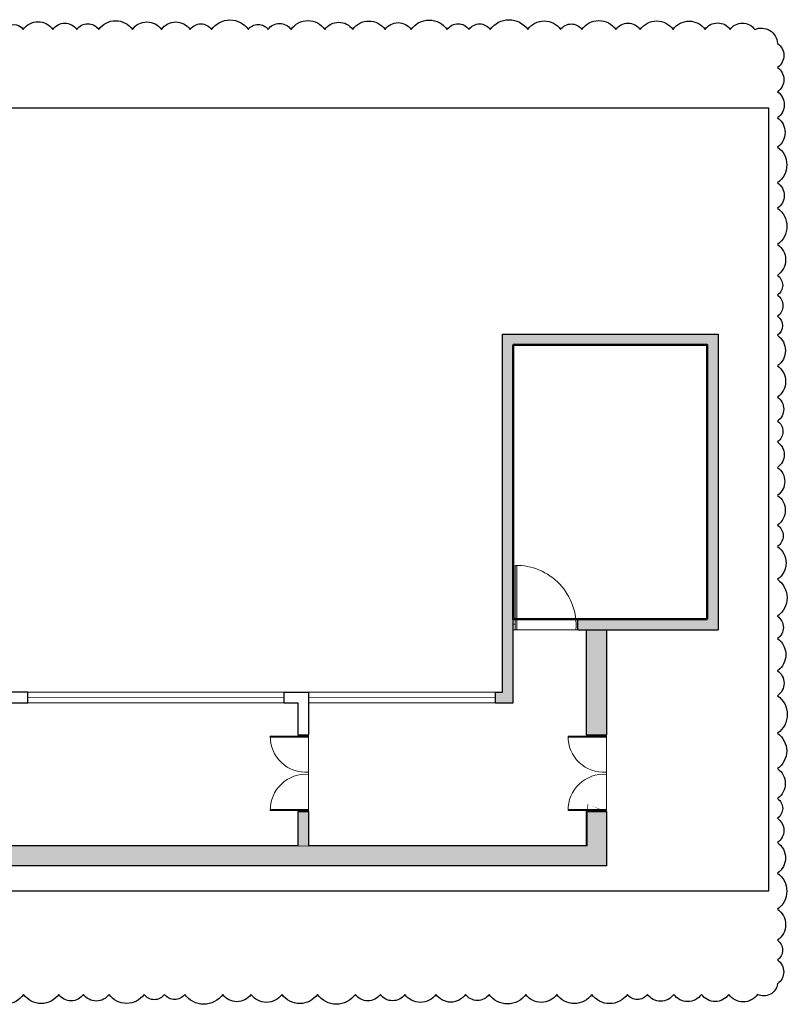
# Model space of a CAD drawing. Header units: millimetres. Extents: x 2985995 to 3127507, y -509231 to -458405.
# Tile 92 of 97: x 3065815 to 3076538, y -475370 to -461615. Entities that reach past the tile are written whole.
import ezdxf

# ---------------------------------------------------------------- set-up
doc = ezdxf.new("R2010")
doc.units = ezdxf.units.MM
doc.header["$LTSCALE"] = 1000
doc.header["$MEASUREMENT"] = 0
doc.layers.get('0').update_dxf_attribs({"linetype": 'CONTINUOUS'})
for name, color, linetype, lineweight in [('A-Door', 14, 'CONTINUOUS', 15), ('A-Glazing', 151, 'CONTINUOUS', 5), ('A-Wall Elevation', 7, 'CONTINUOUS', 15), ('A-Wall Hatch', 252, 'CONTINUOUS', 5), ('Equip Top Counter', 32, 'CONTINUOUS', 50), ('WALL', 1, 'CONTINUOUS', 5)]:
    doc.layers.add(name, color=color, linetype=linetype, lineweight=lineweight)
doc.layers.add('A-Wall Full', color=201, linetype='CONTINUOUS')
doc.layers.add('Equipment', color=5, linetype='CONTINUOUS')

# ---------------------------------------------------------------- blocks, each defined once
blk = doc.blocks.new('DOOR-900')
for p, q in [((25, 0), (25, 899.9999999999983)), ((50.59999999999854, 0), (50.59999718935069, 899.5205261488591)), ((25, 76.80000000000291), (0, 76.80000000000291)), ((-1.4210854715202e-14, 0), (900.0000000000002, 8.991918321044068e-12)), ((25, 0), (25, 76.80000000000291))]:
    blk.add_line(p, q)
blk.add_arc((38.38698032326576, 61.25437030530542), 838.8524557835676, 355.8124419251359, 90.91440399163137)

msp = doc.modelspace()

# ---------------------------------------------------------------- hatches: boundary and pattern name
at = {"layer": 'A-Wall Hatch'}
h = msp.add_hatch(color=256, dxfattribs=at)
h.dxf.hatch_style = 1
h.paths.add_polyline_path([(3072709.74129374, -466158.1220948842), (3075419.741293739, -466158.1220948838), (3075419.74129374, -469988.1220948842), (3073609.741293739, -469988.1220948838), (3073609.741293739, -470138.1220948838), (3075569.74129374, -470138.1220948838), (3075569.741293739, -466008.1220948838), (3072559.741293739, -466008.1220948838), (3072559.74129374, -471008.1220948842), (3072459.74129374, -471008.1220948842), (3072459.74129374, -471158.1220948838), (3072709.74129374, -471158.1220948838)])
h = msp.add_hatch(color=256, dxfattribs=at)
h.dxf.hatch_style = 1
h.paths.add_polyline_path([(3074009.74129374, -470138.1220948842), (3073729.74129374, -470138.1220948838), (3073729.741293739, -471608.1220948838), (3074009.74129374, -471608.1220948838)])
h = msp.add_hatch(color=256, dxfattribs=at)
h.dxf.hatch_style = 1
h.paths.add_polyline_path([(3047261.256975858, -473158.1220948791), (3047261.256975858, -472908.1220948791), (3047111.256975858, -472908.1220948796), (3047111.256975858, -473158.1220948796), (3047769.74129374, -473158.1220948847), (3046666.597440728, -473158.1220948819), (3046666.597440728, -473438.1220948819), (3074009.74129374, -473438.1220948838), (3074009.74129374, -472678.1220948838), (3073729.74129374, -472678.1220948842), (3073729.74129374, -473158.1220948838), (3069849.74129374, -473158.1220948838), (3069849.74129374, -472678.1220948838), (3069699.74129374, -472678.1220948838), (3069699.74129374, -473158.1220948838), (3061509.74129374, -473158.1220948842), (3061509.74129374, -472678.1220948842), (3061359.74129374, -472678.1220948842), (3061359.74129374, -473158.1220948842)])

# ---------------------------------------------------------------- linework, layer by layer
at = {"layer": 'A-Glazing', "const_width": 10, "elevation": 8.366090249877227e-09}
for points in [[(3065929.74129374, -471083.1220948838), (3069509.74129374, -471083.1220948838)], [(3069849.74129374, -471083.1220948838), (3072459.74129374, -471083.1220948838)]]:
    msp.add_lwpolyline(points, dxfattribs=at)
at = {"layer": 'A-Wall Elevation', "elevation": 8.366090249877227e-09}
for points in [[(3065929.74129374, -471008.1220948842), (3069509.74129374, -471008.1220948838)], [(3069849.74129374, -471008.1220948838), (3072459.74129374, -471008.1220948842)], [(3065929.74129374, -471158.1220948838), (3069509.74129374, -471158.1220948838)], [(3069849.74129374, -471158.1220948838), (3072459.74129374, -471158.1220948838)]]:
    msp.add_lwpolyline(points, dxfattribs=at)
at = {"layer": 'A-Wall Full'}
for p, q in [((3072559.74129374, -471008.1220948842, 8.366090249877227e-09), (3072559.741293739, -466008.1220948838, 8.366090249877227e-09)), ((3072559.741293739, -466008.1220948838, 8.366090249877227e-09), (3075569.741293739, -466008.1220948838, 8.366090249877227e-09)), ((3075569.741293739, -466008.1220948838, 8.366090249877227e-09), (3075569.74129374, -470138.1220948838, 8.366090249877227e-09)), ((3072709.74129374, -471158.1220948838, 8.366090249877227e-09), (3072709.74129374, -466158.1220948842, 8.366090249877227e-09)), ((3072709.74129374, -466158.1220948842, 8.366090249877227e-09), (3075419.741293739, -466158.1220948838, 8.366090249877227e-09)), ((3075419.741293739, -466158.1220948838, 8.366090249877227e-09), (3075419.74129374, -469988.1220948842, 8.366090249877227e-09)), ((3073609.741293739, -470138.1220948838, 8.366090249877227e-09), (3073609.741293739, -469988.1220948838, 8.366090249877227e-09)), ((3073609.741293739, -469988.1220948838, 8.366090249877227e-09), (3075419.74129374, -469988.1220948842, 8.366090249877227e-09)), ((3073609.741293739, -470138.1220948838, 8.366090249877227e-09), (3073729.74129374, -470138.1220948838, 8.366090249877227e-09)), ((3073609.741293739, -470138.1220948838, 8.366090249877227e-09), (3075569.74129374, -470138.1220948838, 8.366090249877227e-09)), ((3073729.74129374, -470138.1220948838, 8.366090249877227e-09), (3073729.741293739, -471608.1220948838, 8.366090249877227e-09)), ((3074009.74129374, -470138.1220948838, 8.366090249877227e-09), (3074009.74129374, -471608.1220948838, 8.366090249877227e-09)), ((3065929.74129374, -471008.1220948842, 8.366090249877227e-09), (3065699.74129374, -471008.1220948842, 8.366090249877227e-09)), ((3065929.74129374, -471158.1220948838, 8.366090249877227e-09), (3065929.74129374, -471008.1220948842, 8.366090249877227e-09)), ((3069509.74129374, -471008.1220948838, 8.366090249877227e-09), (3069849.74129374, -471008.1220948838, 8.366090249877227e-09)), ((3069509.74129374, -471158.1220948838, 8.366090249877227e-09), (3069509.74129374, -471008.1220948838, 8.366090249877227e-09)), ((3069849.74129374, -471008.1220948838, 8.366090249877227e-09), (3069849.74129374, -471608.1220948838, 8.366090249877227e-09)), ((3072459.74129374, -471158.1220948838, 8.366090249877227e-09), (3072459.74129374, -471008.1220948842, 8.366090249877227e-09)), ((3072459.74129374, -471008.1220948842, 8.366090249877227e-09), (3072559.74129374, -471008.1220948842, 8.366090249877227e-09)), ((3065699.74129374, -471158.1220948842, 8.366090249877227e-09), (3065929.74129374, -471158.1220948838, 8.366090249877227e-09)), ((3069509.74129374, -471158.1220948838, 8.366090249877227e-09), (3069699.74129374, -471158.1220948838, 8.366090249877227e-09)), ((3069699.74129374, -471158.1220948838, 8.366090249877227e-09), (3069699.74129374, -471608.1220948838, 8.366090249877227e-09)), ((3072459.74129374, -471158.1220948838, 8.366090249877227e-09), (3072709.74129374, -471158.1220948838, 8.366090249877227e-09)), ((3069699.74129374, -471608.1220948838, 8.366090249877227e-09), (3069849.74129374, -471608.1220948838, 8.366090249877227e-09)), ((3073729.741293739, -471608.1220948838, 8.366090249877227e-09), (3074009.74129374, -471608.1220948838, 8.366090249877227e-09)), ((3069699.74129374, -472678.1220948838, 8.366090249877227e-09), (3069699.74129374, -473158.1220948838, 8.366090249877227e-09)), ((3069699.74129374, -472678.1220948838, 8.366090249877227e-09), (3069849.74129374, -472678.1220948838, 8.366090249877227e-09)), ((3069849.74129374, -472678.1220948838, 8.366090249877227e-09), (3069849.74129374, -473158.1220948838, 8.366090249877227e-09)), ((3073729.74129374, -472678.1220948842, 8.366090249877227e-09), (3074009.74129374, -472678.1220948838, 8.366090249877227e-09)), ((3073729.74129374, -472678.1220948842, 8.366090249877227e-09), (3073729.74129374, -473158.1220948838, 8.366090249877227e-09)), ((3074009.74129374, -472678.1220948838, 8.366090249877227e-09), (3074009.74129374, -473438.1220948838, 8.366090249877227e-09)), ((3069699.74129374, -473158.1220948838, 8.366090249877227e-09), (3061509.74129374, -473158.1220948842, 8.366090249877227e-09)), ((3073729.74129374, -473158.1220948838, 8.366090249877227e-09), (3069849.74129374, -473158.1220948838, 8.366090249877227e-09)), ((3074009.74129374, -473438.1220948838, 8.366090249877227e-09), (3046666.597440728, -473438.1220948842, 8.366090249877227e-09))]:
    msp.add_line(p, q, dxfattribs=at)
at = {"layer": 'Equip Top Counter', "elevation": 8.366090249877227e-09}
msp.add_lwpolyline([(3075419.74129374, -469988.1220948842), (3072709.74129374, -469988.1220948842), (3072709.74129374, -466158.1220948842), (3075419.74129374, -466158.1220948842)], close=True, dxfattribs=at)
at = {"layer": 'Equipment'}
msp.add_line((3073684.74129374, -469988.1220948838, 8.366090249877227e-09), (3073609.74129374, -469988.1220948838, 8.366090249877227e-09), dxfattribs=at)
msp.add_lwpolyline([(3065597.848016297, -461751.7495364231, -0.52056705), (3065864.913458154, -461751.7495364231, -0.52056705), (3066277.995725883, -461751.7495364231, -0.52056705), (3066612.315824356, -461751.7495364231, -0.52056705), (3066919.502933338, -461751.7495364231, -0.52056705), (3067388.267238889, -461751.7495364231, -0.52056705), (3067795.180698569, -461751.7495364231, -0.52056705), (3068195.477745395, -461751.7495364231, -0.52056705), (3068496.129824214, -461751.7495364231, -0.52056705), (3069008.751262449, -461751.7495364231, -0.52056705), (3069282.717956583, -461751.7495364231, -0.52056705), (3069605.302670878, -461751.7495364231, -0.52056705), (3070077.647814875, -461751.7495364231, -0.52056705), (3070466.364104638, -461751.7495364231, -0.52056705), (3070918.257778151, -461751.7495364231, -0.52056705), (3071282.624366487, -461751.7495364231, -0.52056705), (3071786.79014303, -461751.7495364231, -0.52056705), (3072090.298754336, -461751.7495364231, -0.52056705), (3072388.37914009, -461751.7495364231, -0.52056705), (3072911.800061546, -461751.7495364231, -0.52056705), (3073371.514611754, -461751.7495364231, -0.52056705), (3073667.063995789, -461751.7495364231, -0.52056705), (3074142.664447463, -461751.7495364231, -0.52056705), (3074483.519576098, -461751.7495364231, -0.52056705), (3074941.451845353, -461751.7495364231, -0.52056705), (3075389.146171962, -461751.7495364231, -0.52056705), (3075739.26265094, -461751.7495364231, -0.52056705), (3076083.023141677, -461751.7495364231, -0.52056705), (3076400.765867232, -461946.0178789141, -0.52056705), (3076400.765867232, -462283.2189246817, -0.52056705), (3076400.765867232, -462622.63357967, -0.52056705), (3076400.765867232, -462985.9340547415, -0.52056705), (3076400.765867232, -463394.1984671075, -0.52056705), (3076400.765867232, -463893.1801661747, -0.52056705), (3076400.765867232, -464250.3606628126, -0.52056705), (3076400.765867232, -464753.728888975, -0.52056705), (3076400.765867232, -465187.2789037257, -0.52056705), (3076400.765867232, -465464.0126093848, -0.52056705), (3076400.765867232, -465756.6891843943, -0.52056705), (3076400.765867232, -466024.7963247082, -0.52056705), (3076400.765867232, -466450.8835466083, -0.52056705), (3076400.765867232, -466888.136473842, -0.52056705), (3076400.765867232, -467222.9448684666, -0.52056705), (3076400.765867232, -467512.9032615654, -0.52056705), (3076400.765867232, -467870.8975851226, -0.52056705), (3076400.765867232, -468260.1510006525, -0.52056705), (3076400.765867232, -468675.4794306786, -0.52056705), (3076400.765867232, -468975.30140604, -0.52056705), (3076400.765867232, -469433.331334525, -0.52056705), (3076400.765867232, -469948.6953694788, -0.52056705), (3076400.765867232, -470261.7338940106, -0.52056705), (3076400.765867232, -470709.5747094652, -0.52056705), (3076400.765867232, -471058.934329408, -0.52056705), (3076400.765867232, -471584.3165737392, -0.52056705), (3076400.765867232, -472078.3013755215, -0.52056705), (3076400.765867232, -472494.5819830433, -0.52056705), (3076400.765867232, -472772.0237181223, -0.52056705), (3076400.765867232, -473111.3081608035, -0.52056705), (3076400.765867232, -473540.4065423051, -0.52056705), (3076400.765867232, -474040.1044090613, -0.52056705), (3076400.765867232, -474476.5190945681, -0.52056705), (3076400.765867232, -474751.3728600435, -0.52056705), (3076400.765867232, -475082.681798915, -0.52056705), (3076122.73379714, -475231.8274787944, -0.52056705), (3075720.613778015, -475231.8274787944, -0.52056705), (3075338.88012322, -475231.8274787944, -0.52056705), (3074952.108879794, -475231.8274787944, -0.52056705), (3074583.575497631, -475231.8274787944, -0.52056705), (3074303.195847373, -475231.8274787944, -0.52056705), (3073806.460310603, -475231.8274787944, -0.52056705), (3073317.708415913, -475231.8274787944, -0.52056705), (3072885.094302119, -475231.8274787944, -0.52056705), (3072373.123925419, -475231.8274787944, -0.52056705), (3072044.166946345, -475231.8274787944, -0.52056705), (3071628.366496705, -475231.8274787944, -0.52056705), (3071195.524511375, -475231.8274787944, -0.52056705), (3070852.870825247, -475231.8274787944, -0.52056705), (3070503.332163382, -475231.8274787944, -0.52056705), (3069974.149347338, -475231.8274787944, -0.52056705), (3069479.204229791, -475231.8274787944, -0.52056705), (3069045.768150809, -475231.8274787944, -0.52056705), (3068651.412040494, -475231.8274787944, -0.52056705), (3068120.170242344, -475231.8274787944, -0.52056705), (3067838.34198017, -475231.8274787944, -0.52056705), (3067552.534104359, -475231.8274787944, -0.52056705), (3067064.311197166, -475231.8274787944, -0.52056705), (3066704.632251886, -475231.8274787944, -0.52056705), (3066360.603198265, -475231.8274787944, -0.52056705), (3065870.07716089, -475231.8274787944, -0.52056705), (3065338.102918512, -475231.8274787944, -0.52056705)], format="xyb", dxfattribs=at)
msp.add_lwpolyline([(3020994.086282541, -462848.6463394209), (3076273.673074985, -462848.6463394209), (3076273.673074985, -473790.449000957), (3020994.086282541, -473790.449000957)], close=True, dxfattribs=at)
at = {"layer": 'WALL', "const_width": 10, "elevation": 8.366090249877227e-09}
msp.add_lwpolyline([(3046666.597440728, -473158.1220948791), (3046666.597440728, -473438.1220948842), (3074009.74129374, -473438.1220948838), (3074009.74129374, -472678.1220948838), (3073742.24129374, -472663.2609837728), (3073742.241293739, -473158.1220948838), (3061509.74129374, -473158.1220948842), (3061509.74129374, -472678.1220948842), (3061359.74129374, -472678.1220948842), (3061359.74129374, -473158.1220948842), (3047261.256975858, -473158.1220948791), (3047261.256975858, -472908.1220948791), (3047111.256975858, -472908.1220948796), (3047111.256975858, -473158.1220948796), (3046666.597440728, -473158.1220948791)], dxfattribs=at)

# ---------------------------------------------------------------- block references
at = {"layer": 'A-Door'}
msp.add_blockref('DOOR-900', (3072709.741293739, -470138.1220948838, 8.366090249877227e-09), dxfattribs=at)
for p, xscale, yscale, zscale, rotation in [((3069849.74129374, -471608.1220948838, 8.366090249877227e-09), -0.594444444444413, 0.5944444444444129, 0.5944444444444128, 90.00000000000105), ((3074009.74129374, -471608.1220948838, 8.366090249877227e-09), -0.594444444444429, 0.5944444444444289, 0.5944444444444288, 90.00000000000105), ((3069849.74129374, -472678.1220948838, 8.366090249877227e-09), 0.594444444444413, 0.594444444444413, 0.594444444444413, 90.0000000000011), ((3074009.74129374, -472678.1220948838, 8.366090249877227e-09), 0.5944444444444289, 0.5944444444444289, 0.5944444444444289, 90.0000000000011)]:
    msp.add_blockref('DOOR-900', p, dxfattribs=dict(at, xscale=xscale, yscale=yscale, zscale=zscale, rotation=rotation))

doc.saveas('drawing.dxf')
